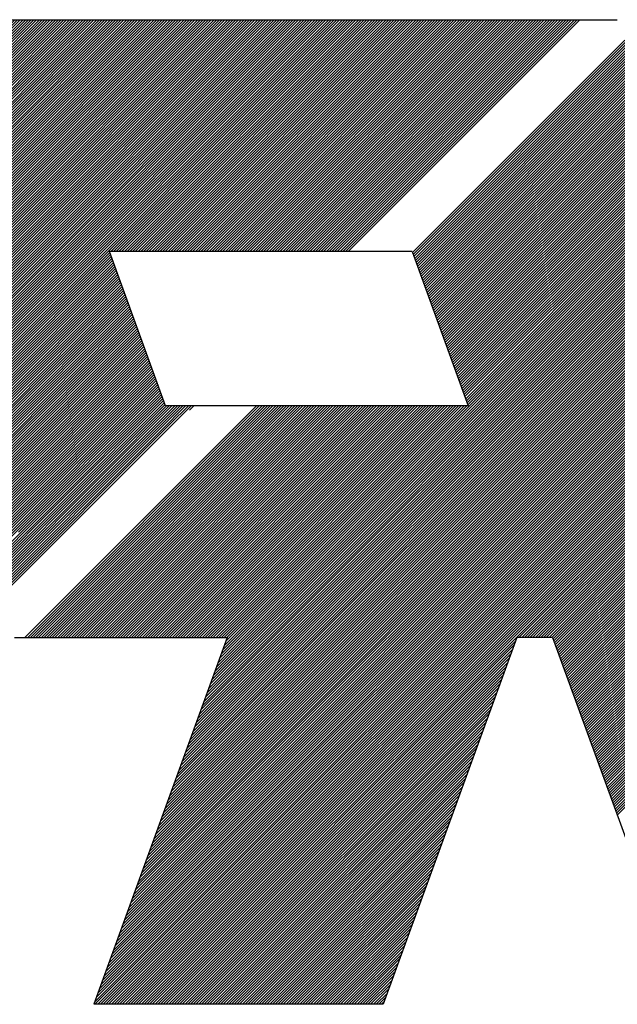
# Model space of a CAD drawing. Header units: millimetres. Extents: x 0 to 1071, y 0 to 742.
# Tile 67 of 128: x 92 to 107, y 631 to 656. Entities that reach past the tile are written whole.
import ezdxf

# ---------------------------------------------------------------- set-up
doc = ezdxf.new("R2010")
doc.units = ezdxf.units.MM
doc.header["$LTSCALE"] = 0.454724
doc.layers.add('NoLayerName_001', color=7, linetype='Continuous')

# ---------------------------------------------------------------- blocks, each defined once
blk = doc.blocks.new('*X95')
at = {"color": 7, "linetype": 'Continuous', "lineweight": 25}
for p, q in [((0, 3.0495), (1.7954, 4.845)), ((0.0074, 3.0292), (1.8232, 4.845)), ((0.0148, 3.0089), (1.8509, 4.845)), ((0.0222, 2.9885), (1.8786, 4.845)), ((0.0296, 2.9682), (1.9064, 4.845)), ((0.037, 2.9479), (1.9341, 4.845)), ((0.0444, 2.9275), (1.9618, 4.845)), ((0.0518, 2.9072), (1.9896, 4.845)), ((0.0592, 2.8869), (2.0173, 4.845)), ((0.0666, 2.8665), (2.045, 4.845)), ((0.074, 2.8462), (2.0727, 4.845)), ((0.0814, 2.8259), (2.1005, 4.845)), ((0.0888, 2.8056), (2.1282, 4.845)), ((0.0962, 2.7852), (2.1559, 4.845)), ((0.1036, 2.7649), (2.1837, 4.845)), ((0.111, 2.7446), (2.2114, 4.845)), ((0.1184, 2.7242), (2.2391, 4.845)), ((0.1258, 2.7039), (2.2669, 4.845)), ((0.1332, 2.6836), (2.2946, 4.845)), ((0.1406, 2.6632), (2.3223, 4.845)), ((0.148, 2.6429), (2.35, 4.845)), ((0.1554, 2.6226), (2.3778, 4.845)), ((0.1628, 2.6023), (2.4055, 4.845)), ((0.1702, 2.5819), (2.4332, 4.845)), ((0.1776, 2.5616), (2.461, 4.845)), ((0.185, 2.5413), (2.4887, 4.845)), ((0.1924, 2.5209), (2.5164, 4.845)), ((0.1998, 2.5006), (2.5441, 4.845)), ((0.2072, 2.4803), (2.5719, 4.845)), ((0.2146, 2.4599), (2.5996, 4.845)), ((0.222, 2.4396), (2.6273, 4.845)), ((0.2294, 2.4193), (2.6551, 4.845)), ((0.2368, 2.399), (2.6828, 4.845)), ((0.2442, 2.3786), (2.7105, 4.845)), ((0.2516, 2.3583), (2.7383, 4.845)), ((0.259, 2.338), (2.766, 4.845)), ((0.2664, 2.3176), (2.7937, 4.845)), ((0.2738, 2.2973), (2.8214, 4.845)), ((0.2812, 2.277), (2.8492, 4.845)), ((0.2886, 2.2566), (2.8769, 4.845)), ((0.296, 2.2363), (2.9046, 4.845)), ((0.3034, 2.216), (2.9324, 4.845)), ((0.3108, 2.1957), (2.9601, 4.845)), ((0.3182, 2.1753), (2.9878, 4.845)), ((0.3256, 2.155), (3.0156, 4.845)), ((0.333, 2.1347), (3.0433, 4.845)), ((0.3404, 2.1143), (3.071, 4.845)), ((0.3478, 2.094), (3.0987, 4.845)), ((0.3552, 2.0737), (3.1265, 4.845)), ((0.3626, 2.0533), (3.1542, 4.845)), ((0.37, 2.033), (3.1819, 4.845)), ((0.3774, 2.0127), (3.2097, 4.845)), ((0.3848, 1.9924), (3.2374, 4.845)), ((0.3922, 1.972), (3.2651, 4.845)), ((0.3996, 1.9517), (3.2928, 4.845)), ((0.407, 1.9314), (3.3206, 4.845)), ((0.4144, 1.911), (3.3483, 4.845)), ((0.4218, 1.8907), (3.376, 4.845)), ((0.4292, 1.8704), (3.4038, 4.845)), ((0.4366, 1.85), (3.4315, 4.845)), ((0.444, 1.8297), (3.4592, 4.845)), ((0.4514, 1.8094), (3.487, 4.845)), ((0.4588, 1.7891), (3.5147, 4.845)), ((0.4662, 1.7687), (3.5424, 4.845)), ((0.4736, 1.7484), (3.5701, 4.845)), ((0.481, 1.7281), (3.5979, 4.845)), ((0.4884, 1.7077), (3.6256, 4.845)), ((0.4958, 1.6874), (3.6533, 4.845)), ((0.5032, 1.6671), (3.6811, 4.845)), ((0.5106, 1.6467), (3.7088, 4.845)), ((0.518, 1.6264), (3.7365, 4.845)), ((0.5254, 1.6061), (3.7643, 4.845)), ((0.5328, 1.5857), (3.792, 4.845)), ((0.5402, 1.5654), (3.8197, 4.845)), ((0.5476, 1.5451), (3.8474, 4.845)), ((0.555, 1.5248), (3.8752, 4.845)), ((0.5624, 1.5044), (3.9029, 4.845)), ((0.5698, 1.4841), (3.9306, 4.845)), ((0.5772, 1.4638), (3.9584, 4.845)), ((0.5846, 1.4434), (3.9861, 4.845)), ((0.592, 1.4231), (4.0138, 4.845)), ((0.5994, 1.4028), (4.0415, 4.845)), ((0.6068, 1.3824), (4.0693, 4.845)), ((0.6142, 1.3621), (4.097, 4.845)), ((0.6216, 1.3418), (4.1247, 4.845)), ((0.629, 1.3215), (4.1525, 4.845)), ((0.6364, 1.3011), (4.1802, 4.845)), ((0.6438, 1.2808), (4.2079, 4.845)), ((0.6512, 1.2605), (4.2357, 4.845)), ((0.6586, 1.2401), (4.2634, 4.845)), ((0.666, 1.2198), (4.2911, 4.845)), ((0.6734, 1.1995), (4.3188, 4.845)), ((0.6808, 1.1791), (4.3466, 4.845)), ((0.6882, 1.1588), (4.3743, 4.845)), ((0.6956, 1.1385), (4.402, 4.845)), ((0.703, 1.1182), (4.4298, 4.845)), ((0.7104, 1.0978), (4.4575, 4.845)), ((0.7178, 1.0775), (4.4852, 4.845)), ((0.7252, 1.0572), (4.513, 4.845)), ((0.7326, 1.0368), (4.5407, 4.845)), ((0.74, 1.0165), (4.5684, 4.845)), ((0.7474, 0.9962), (4.5961, 4.845)), ((0.7548, 0.9758), (4.6239, 4.845)), ((0.7622, 0.9555), (4.6516, 4.845)), ((0.7696, 0.9352), (4.6793, 4.845)), ((0.777, 0.9149), (4.7071, 4.845)), ((0.7844, 0.8945), (4.7348, 4.845)), ((0.7918, 0.8742), (4.7625, 4.845)), ((0.7992, 0.8539), (4.7903, 4.845)), ((0.8066, 0.8335), (4.818, 4.845)), ((0.814, 0.8132), (4.8457, 4.845)), ((0.8214, 0.7929), (4.8734, 4.845)), ((0.8288, 0.7725), (4.9012, 4.845)), ((0.8362, 0.7522), (4.9289, 4.845)), ((0.8435, 0.7319), (4.9566, 4.845)), ((0.8509, 0.7116), (4.9844, 4.845)), ((0.8583, 0.6912), (5.0121, 4.845)), ((0.8657, 0.6709), (5.0398, 4.845)), ((0.8731, 0.6506), (5.0675, 4.845)), ((0.8805, 0.6302), (5.0953, 4.845)), ((0.8879, 0.6099), (5.123, 4.845)), ((0.8953, 0.5896), (5.1507, 4.845)), ((0.9027, 0.5692), (5.1785, 4.845)), ((0.9101, 0.5489), (5.2062, 4.845)), ((0.9175, 0.5286), (5.2339, 4.845)), ((0.9249, 0.5083), (5.2617, 4.845)), ((0.9323, 0.4879), (5.2894, 4.845)), ((0.9397, 0.4676), (5.3171, 4.845)), ((0.9471, 0.4473), (5.3448, 4.845)), ((0.9545, 0.4269), (5.3726, 4.845)), ((0.9619, 0.4066), (5.4003, 4.845)), ((0.9693, 0.3863), (5.428, 4.845)), ((0.9767, 0.3659), (5.4558, 4.845)), ((0.9841, 0.3456), (5.4835, 4.845)), ((3.1583, 2.492), (5.5112, 4.845)), ((3.186, 2.492), (5.539, 4.845)), ((3.2137, 2.492), (5.5667, 4.845)), ((3.2415, 2.492), (5.5944, 4.845)), ((3.2692, 2.492), (5.6221, 4.845)), ((3.2969, 2.492), (5.6499, 4.845)), ((3.3247, 2.492), (5.6776, 4.845)), ((3.3524, 2.492), (5.7053, 4.845)), ((3.3801, 2.492), (5.7331, 4.845)), ((3.4078, 2.492), (5.7608, 4.845)), ((3.4356, 2.492), (5.7885, 4.845)), ((3.4633, 2.492), (5.8162, 4.845)), ((3.491, 2.492), (5.844, 4.845)), ((3.5188, 2.492), (5.8717, 4.845)), ((3.5465, 2.492), (5.8994, 4.845)), ((3.5742, 2.492), (5.9272, 4.845)), ((3.602, 2.492), (5.9549, 4.845)), ((0.9915, 0.3253), (3.1479, 2.4816)), ((0.9989, 0.305), (3.1553, 2.4613)), ((1.0063, 0.2846), (3.1627, 2.441)), ((1.0137, 0.2643), (3.1701, 2.4206)), ((1.0211, 0.244), (3.1775, 2.4003)), ((1.0285, 0.2236), (3.1849, 2.38)), ((1.0359, 0.2033), (3.1923, 2.3596)), ((1.0433, 0.183), (3.1997, 2.3393)), ((1.0507, 0.1626), (3.2071, 2.319)), ((1.0581, 0.1423), (3.2145, 2.2986)), ((1.0655, 0.122), (3.2219, 2.2783)), ((1.0729, 0.1017), (3.2293, 2.258)), ((1.0803, 0.0813), (3.2367, 2.2377)), ((1.0877, 0.061), (3.2441, 2.2173)), ((1.0951, 0.0407), (3.2515, 2.197)), ((1.1025, 0.0203), (3.2589, 2.1767)), ((1.1099, 0), (3.2663, 2.1563))]:
    blk.add_line(p, q, dxfattribs=at)
blk = doc.blocks.new('*X96')
at = {"color": 7, "linetype": 'Continuous', "lineweight": 25}
for p, q in [((2.5124, 3.7934), (4.8653, 6.1463)), ((2.5401, 3.7934), (4.893, 6.1463)), ((2.5678, 3.7934), (4.9208, 6.1463)), ((2.5955, 3.7934), (4.9485, 6.1463)), ((2.6233, 3.7934), (4.9762, 6.1463)), ((2.651, 3.7934), (5.0039, 6.1463)), ((2.6787, 3.7934), (5.0317, 6.1463)), ((2.7065, 3.7934), (5.0594, 6.1463)), ((2.7342, 3.7934), (5.0871, 6.1463)), ((2.7619, 3.7934), (5.1149, 6.1463)), ((2.7896, 3.7934), (5.1426, 6.1463)), ((2.8174, 3.7934), (5.1703, 6.1463)), ((2.8451, 3.7934), (5.1981, 6.1463)), ((2.8728, 3.7934), (5.2258, 6.1463)), ((2.9006, 3.7934), (5.2535, 6.1463)), ((2.9283, 3.7934), (5.2812, 6.1463)), ((2.956, 3.7934), (5.309, 6.1463)), ((2.9838, 3.7934), (5.3367, 6.1463)), ((3.0115, 3.7934), (5.3644, 6.1463)), ((3.0392, 3.7934), (5.3922, 6.1463)), ((3.0669, 3.7934), (5.4199, 6.1463)), ((3.0947, 3.7934), (5.4476, 6.1463)), ((3.1224, 3.7934), (5.4753, 6.1463)), ((3.1501, 3.7934), (5.5031, 6.1463)), ((3.1779, 3.7934), (5.5308, 6.1463)), ((3.2056, 3.7934), (5.5585, 6.1463)), ((3.2333, 3.7934), (5.5863, 6.1463)), ((3.2611, 3.7934), (5.614, 6.1463)), ((3.2888, 3.7934), (5.6417, 6.1463)), ((3.3165, 3.7934), (5.6695, 6.1463)), ((3.3442, 3.7934), (5.6972, 6.1463)), ((3.372, 3.7934), (5.7249, 6.1463)), ((3.3997, 3.7934), (5.7526, 6.1463)), ((3.4274, 3.7934), (5.7804, 6.1463)), ((3.4552, 3.7934), (5.8081, 6.1463)), ((3.4829, 3.7934), (5.8358, 6.1463)), ((3.5106, 3.7934), (5.8636, 6.1463)), ((3.5384, 3.7934), (5.8913, 6.1463)), ((3.5661, 3.7934), (5.919, 6.1463)), ((3.5938, 3.7934), (5.9468, 6.1463)), ((3.6215, 3.7934), (5.9745, 6.1463)), ((3.6493, 3.7934), (6.0022, 6.1463)), ((3.677, 3.7934), (6.0299, 6.1463)), ((3.7047, 3.7934), (6.0577, 6.1463)), ((3.7325, 3.7934), (6.0854, 6.1463)), ((3.7602, 3.7934), (6.1131, 6.1463)), ((3.7879, 3.7934), (6.1409, 6.1463)), ((3.8156, 3.7934), (6.1686, 6.1463)), ((3.8434, 3.7934), (6.1963, 6.1463)), ((3.8711, 3.7934), (6.224, 6.1463)), ((3.8988, 3.7934), (6.2518, 6.1463)), ((3.9266, 3.7934), (6.2795, 6.1463)), ((3.9543, 3.7934), (6.3072, 6.1463)), ((3.982, 3.7934), (6.335, 6.1463)), ((4.0098, 3.7934), (6.3627, 6.1463)), ((4.0375, 3.7934), (6.3904, 6.1463)), ((4.0652, 3.7934), (6.4182, 6.1463)), ((4.0929, 3.7934), (6.4459, 6.1463)), ((4.1207, 3.7934), (6.4736, 6.1463)), ((4.1484, 3.7934), (6.5013, 6.1463)), ((4.1761, 3.7934), (6.5291, 6.1463)), ((4.2039, 3.7934), (6.5568, 6.1463)), ((4.2316, 3.7934), (6.5845, 6.1463)), ((4.2593, 3.7934), (6.6123, 6.1463)), ((4.2871, 3.7934), (6.64, 6.1463)), ((4.3148, 3.7934), (6.6677, 6.1463)), ((4.3425, 3.7934), (6.6955, 6.1463)), ((4.3702, 3.7934), (6.7232, 6.1463)), ((4.398, 3.7934), (6.7509, 6.1463)), ((4.4257, 3.7934), (6.7786, 6.1463)), ((4.4534, 3.7934), (6.8064, 6.1463)), ((0, 1.281), (2.1563, 3.4373)), ((0.0074, 1.2607), (2.1637, 3.417)), ((0.0148, 1.2403), (2.1711, 3.3967)), ((0.0222, 1.22), (2.1785, 3.3763)), ((0.0296, 1.1997), (2.1859, 3.356)), ((0.037, 1.1793), (2.1933, 3.3357)), ((0.0444, 1.159), (2.2007, 3.3154)), ((0.0518, 1.1387), (2.2081, 3.295)), ((0.0592, 1.1184), (2.2155, 3.2747)), ((0.0666, 1.098), (2.2229, 3.2544)), ((0.074, 1.0777), (2.2303, 3.234)), ((0.0814, 1.0574), (2.2377, 3.2137)), ((0.0888, 1.037), (2.2451, 3.1934)), ((0.0962, 1.0167), (2.2525, 3.173)), ((0.1036, 0.9964), (2.2599, 3.1527)), ((0.111, 0.976), (2.2673, 3.1324)), ((0.1184, 0.9557), (2.2747, 3.1121)), ((0.1258, 0.9354), (2.2821, 3.0917)), ((0.1332, 0.9151), (2.2895, 3.0714)), ((0.1406, 0.8947), (2.2969, 3.0511)), ((0.148, 0.8744), (2.3043, 3.0307)), ((0.1554, 0.8541), (2.3117, 3.0104)), ((0.1628, 0.8337), (2.3191, 2.9901)), ((0.1702, 0.8134), (2.3265, 2.9697)), ((0.1776, 0.7931), (2.3339, 2.9494)), ((0.185, 0.7727), (2.3413, 2.9291)), ((0.1924, 0.7524), (2.3487, 2.9088)), ((0.1998, 0.7321), (2.3561, 2.8884)), ((0.2072, 0.7118), (2.3635, 2.8681)), ((0.2146, 0.6914), (2.3709, 2.8478)), ((0.222, 0.6711), (2.3783, 2.8274)), ((0.2294, 0.6508), (2.3857, 2.8071)), ((0.2368, 0.6304), (2.3931, 2.7868)), ((0.2442, 0.6101), (2.4005, 2.7664)), ((0.2516, 0.5898), (2.4079, 2.7461)), ((0.259, 0.5694), (2.4153, 2.7258)), ((0.2664, 0.5491), (2.4227, 2.7055)), ((0.2738, 0.5288), (2.4301, 2.6851)), ((0.2812, 0.5085), (2.4375, 2.6648)), ((0.2886, 0.4881), (2.4449, 2.6445)), ((0.296, 0.4678), (2.4523, 2.6241)), ((0.3034, 0.4475), (2.4597, 2.6038)), ((0.3108, 0.4271), (2.4671, 2.5835)), ((0.3182, 0.4068), (2.4745, 2.5631)), ((0.3316, 0.3925), (2.4819, 2.5428)), ((0.4281, 0.4613), (2.4893, 2.5225)), ((0.5247, 0.5301), (2.4967, 2.5021)), ((0.6213, 0.599), (2.5041, 2.4818)), ((0.7178, 0.6678), (2.5115, 2.4615)), ((0.8144, 0.7366), (2.5189, 2.4412)), ((0.9109, 0.8054), (2.5263, 2.4208)), ((1.0075, 0.8742), (2.5337, 2.4005)), ((1.104, 0.9431), (2.5411, 2.3802)), ((1.2006, 1.0119), (2.5485, 2.3598)), ((1.2971, 1.0807), (2.5559, 2.3395)), ((1.3937, 1.1495), (2.5633, 2.3192)), ((1.4902, 1.2184), (2.5707, 2.2988)), ((1.5868, 1.2872), (2.5781, 2.2785)), ((1.6833, 1.356), (2.5855, 2.2582)), ((1.7799, 1.4248), (2.5929, 2.2379)), ((1.8764, 1.4936), (2.6075, 2.2247)), ((1.973, 1.5625), (2.6352, 2.2247)), ((2.0695, 1.6313), (2.663, 2.2247)), ((2.1661, 1.7001), (2.6907, 2.2247)), ((2.2626, 1.7689), (2.7184, 2.2247)), ((2.3592, 1.8377), (2.7462, 2.2247)), ((2.4557, 1.9066), (2.7739, 2.2247)), ((2.5523, 1.9754), (2.8016, 2.2247)), ((2.6488, 2.0442), (2.8293, 2.2247)), ((2.7454, 2.113), (2.8571, 2.2247)), ((2.8419, 2.1819), (2.8848, 2.2247)), ((0.6323, 0), (2.7454, 2.113)), ((0.6158, 0.0112), (2.6488, 2.0442)), ((0.5837, 0.0346), (2.4557, 1.9066)), ((0.5996, 0.0227), (2.5523, 1.9754)), ((0.5682, 0.0468), (2.3592, 1.8377)), ((0.5383, 0.0723), (2.1661, 1.7001)), ((0.5531, 0.0594), (2.2626, 1.7689)), ((0.5239, 0.0856), (2.0695, 1.6313)), ((0.5098, 0.0993), (1.973, 1.5625)), ((0.4826, 0.1276), (1.7799, 1.4248)), ((0.496, 0.1132), (1.8764, 1.4936)), ((0.4696, 0.1422), (1.6833, 1.356)), ((0.4445, 0.1726), (1.4902, 1.2184)), ((0.4569, 0.1573), (1.5868, 1.2872)), ((0.4325, 0.1884), (1.3937, 1.1495)), ((0.4096, 0.2209), (1.2006, 1.0119)), ((0.4209, 0.2045), (1.2971, 1.0807))]:
    blk.add_line(p, q, dxfattribs=at)
blk = doc.blocks.new('*X97')
at = {"color": 7, "linetype": 'Continuous', "lineweight": 25}
for p, q in [((4.4578, 3.9097), (6.6141, 6.066)), ((4.4652, 3.8894), (6.6215, 6.0457)), ((4.4726, 3.869), (6.6289, 6.0254)), ((4.48, 3.8487), (6.6363, 6.005)), ((4.4874, 3.8284), (6.6437, 5.9847)), ((4.4948, 3.808), (6.6511, 5.9644)), ((4.5022, 3.7877), (6.6585, 5.944)), ((4.5096, 3.7674), (6.6659, 5.9237)), ((4.517, 3.747), (6.6733, 5.9034)), ((4.5244, 3.7267), (6.6807, 5.8831)), ((4.5318, 3.7064), (6.6881, 5.8627)), ((4.5392, 3.6861), (6.6955, 5.8424)), ((4.5466, 3.6657), (6.7029, 5.8221)), ((4.554, 3.6454), (6.7103, 5.8017)), ((4.5614, 3.6251), (6.7177, 5.7814)), ((4.5688, 3.6047), (6.7251, 5.7611)), ((4.5762, 3.5844), (6.7325, 5.7407)), ((4.5836, 3.5641), (6.7399, 5.7204)), ((4.591, 3.5437), (6.7473, 5.7001)), ((4.5984, 3.5234), (6.7547, 5.6798)), ((4.6058, 3.5031), (6.7621, 5.6594)), ((4.6132, 3.4828), (6.7695, 5.6391)), ((4.6206, 3.4624), (6.7769, 5.6188)), ((4.628, 3.4421), (6.7843, 5.5984)), ((4.6354, 3.4218), (6.7917, 5.5781)), ((4.6428, 3.4014), (6.7991, 5.5578)), ((4.6502, 3.3811), (6.8065, 5.5374)), ((4.6576, 3.3608), (6.8139, 5.5171)), ((4.665, 3.3404), (6.8213, 5.4968)), ((4.6724, 3.3201), (6.8287, 5.4765)), ((4.6798, 3.2998), (6.8361, 5.4561)), ((4.6872, 3.2795), (6.8435, 5.4358)), ((4.6946, 3.2591), (6.8509, 5.4155)), ((4.702, 3.2388), (6.8583, 5.3951)), ((4.7094, 3.2185), (6.8657, 5.3748)), ((4.7168, 3.1981), (6.8731, 5.3545)), ((4.7242, 3.1778), (6.8805, 5.3341)), ((4.7316, 3.1575), (6.8879, 5.3138)), ((4.739, 3.1371), (6.8953, 5.2935)), ((4.7464, 3.1168), (6.9027, 5.2731)), ((4.7538, 3.0965), (6.9101, 5.2528)), ((4.7612, 3.0762), (6.9175, 5.2325)), ((4.7686, 3.0558), (6.9249, 5.2122)), ((4.776, 3.0355), (6.9323, 5.1918)), ((4.7834, 3.0152), (6.9397, 5.1715)), ((4.7908, 2.9948), (6.9471, 5.1512)), ((4.7982, 2.9745), (6.9545, 5.1308)), ((4.8056, 2.9542), (6.9619, 5.1105)), ((4.813, 2.9338), (6.9693, 5.0902)), ((0.5204, 0), (2.8733, 2.3529)), ((0.5481, 0), (2.901, 2.3529)), ((0.5758, 0), (2.9288, 2.3529)), ((0.6035, 0), (2.9565, 2.3529)), ((0.6313, 0), (2.9842, 2.3529)), ((0.659, 0), (3.0119, 2.3529)), ((0.6867, 0), (3.0397, 2.3529)), ((0.7145, 0), (3.0674, 2.3529)), ((0.7422, 0), (3.0951, 2.3529)), ((0.7699, 0), (3.1229, 2.3529)), ((0.7977, 0), (3.1506, 2.3529)), ((0.8254, 0), (3.1783, 2.3529)), ((0.8531, 0), (3.2061, 2.3529)), ((0.8808, 0), (3.2338, 2.3529)), ((0.9086, 0), (3.2615, 2.3529)), ((0.9363, 0), (3.2892, 2.3529)), ((0.964, 0), (3.317, 2.3529)), ((0.9918, 0), (3.3447, 2.3529)), ((1.0195, 0), (3.3724, 2.3529)), ((1.0472, 0), (3.4002, 2.3529)), ((1.0749, 0), (3.4279, 2.3529)), ((1.1027, 0), (3.4556, 2.3529)), ((1.1304, 0), (3.4834, 2.3529)), ((1.1581, 0), (3.5111, 2.3529)), ((1.1859, 0), (3.5388, 2.3529)), ((1.2136, 0), (3.5665, 2.3529)), ((1.2413, 0), (3.5943, 2.3529)), ((1.2691, 0), (3.622, 2.3529)), ((1.2968, 0), (3.6497, 2.3529)), ((1.3245, 0), (3.6775, 2.3529)), ((1.3522, 0), (3.7052, 2.3529)), ((1.38, 0), (3.7329, 2.3529)), ((1.4077, 0), (3.7606, 2.3529)), ((1.4354, 0), (3.7884, 2.3529)), ((1.4632, 0), (3.8161, 2.3529)), ((1.4909, 0), (3.8438, 2.3529)), ((1.5186, 0), (3.8716, 2.3529)), ((1.5464, 0), (3.8993, 2.3529)), ((1.5741, 0), (3.927, 2.3529)), ((1.6018, 0), (3.9548, 2.3529)), ((1.6295, 0), (3.9825, 2.3529)), ((1.6573, 0), (4.0102, 2.3529)), ((1.685, 0), (4.0379, 2.3529)), ((1.7127, 0), (4.0657, 2.3529)), ((1.7405, 0), (4.0934, 2.3529)), ((1.7682, 0), (4.1211, 2.3529)), ((1.7959, 0), (4.1489, 2.3529)), ((1.8237, 0), (4.1766, 2.3529)), ((1.8514, 0), (4.2043, 2.3529)), ((1.8791, 0), (4.2321, 2.3529))]:
    blk.add_line(p, q, dxfattribs=at)
blk = doc.blocks.new('*X98')
at = {"color": 7, "linetype": 'Continuous', "lineweight": 25}
for p, q in [((3.0522, 5.132), (5.2086, 7.2883)), ((3.0596, 5.1116), (5.216, 7.268)), ((3.067, 5.0913), (5.2234, 7.2476)), ((3.0744, 5.071), (5.2308, 7.2273)), ((3.0818, 5.0507), (5.2382, 7.207)), ((3.0892, 5.0303), (5.2456, 7.1867)), ((3.0966, 5.01), (5.253, 7.1663)), ((3.104, 4.9897), (5.2604, 7.146)), ((3.1114, 4.9693), (5.2678, 7.1257)), ((3.1188, 4.949), (5.2752, 7.1053)), ((3.1262, 4.9287), (5.2826, 7.085)), ((3.1336, 4.9083), (5.29, 7.0647)), ((3.141, 4.888), (5.2974, 7.0443)), ((3.1484, 4.8677), (5.3048, 7.024)), ((3.1558, 4.8474), (5.3122, 7.0037)), ((3.1632, 4.827), (5.3196, 6.9834)), ((3.1706, 4.8067), (5.327, 6.963)), ((3.178, 4.7864), (5.3344, 6.9427)), ((3.1854, 4.766), (5.3418, 6.9224)), ((3.1928, 4.7457), (5.3492, 6.902)), ((3.2002, 4.7254), (5.3566, 6.8817)), ((3.2076, 4.705), (5.364, 6.8614)), ((3.215, 4.6847), (5.3714, 6.841)), ((3.2224, 4.6644), (5.3788, 6.8207)), ((3.2298, 4.644), (5.3862, 6.8004)), ((0.7458, 2.0491), (5.4158, 6.7191)), ((3.2372, 4.6237), (5.3936, 6.7801)), ((3.2446, 4.6034), (5.401, 6.7597)), ((3.252, 4.5831), (5.4084, 6.7394)), ((0.6665, 1.8311), (5.4528, 6.6174)), ((0.6823, 1.8747), (5.4454, 6.6377)), ((0.6982, 1.9183), (5.438, 6.6581)), ((0.7141, 1.9619), (5.4306, 6.6784)), ((0.7299, 2.0055), (5.4232, 6.6987)), ((0.5871, 1.6131), (5.4898, 6.5158)), ((0.603, 1.6567), (5.4824, 6.5361)), ((0.6189, 1.7003), (5.475, 6.5564)), ((0.6347, 1.7439), (5.4676, 6.5768)), ((0.6506, 1.7875), (5.4602, 6.5971)), ((0.5078, 1.3951), (5.5268, 6.4141)), ((0.5237, 1.4387), (5.5194, 6.4344)), ((0.5395, 1.4823), (5.512, 6.4548)), ((0.5554, 1.5259), (5.5046, 6.4751)), ((0.5713, 1.5695), (5.4972, 6.4954)), ((0.4284, 1.1771), (5.5638, 6.3125)), ((0.4443, 1.2207), (5.5564, 6.3328)), ((0.4602, 1.2643), (5.549, 6.3531)), ((0.4761, 1.3079), (5.5416, 6.3735)), ((0.4919, 1.3515), (5.5342, 6.3938)), ((0.3491, 0.9592), (5.6008, 6.2108)), ((0.365, 1.0028), (5.5934, 6.2311)), ((0.3808, 1.0464), (5.586, 6.2515)), ((0.3967, 1.09), (5.5786, 6.2718)), ((0.4126, 1.1336), (5.5712, 6.2921)), ((0.2698, 0.7412), (5.6378, 6.1092)), ((0.2856, 0.7848), (5.6304, 6.1295)), ((0.3015, 0.8284), (5.623, 6.1498)), ((0.3174, 0.872), (5.6156, 6.1702)), ((0.3332, 0.9156), (5.6082, 6.1905)), ((0.1904, 0.5232), (5.6748, 6.0075)), ((0.2063, 0.5668), (5.6674, 6.0278)), ((0.2222, 0.6104), (5.66, 6.0482)), ((0.238, 0.654), (5.6526, 6.0685)), ((0.2539, 0.6976), (5.6452, 6.0888)), ((0.1111, 0.3052), (5.7118, 5.9059)), ((0.1269, 0.3488), (5.7044, 5.9262)), ((0.1428, 0.3924), (5.697, 5.9465)), ((0.1587, 0.436), (5.6896, 5.9668)), ((0.1746, 0.4796), (5.6822, 5.9872)), ((0.0317, 0.0872), (5.7487, 5.8042)), ((0.0476, 0.1308), (5.7413, 5.8245)), ((0.0635, 0.1744), (5.7339, 5.8449)), ((0.0793, 0.218), (5.7266, 5.8652)), ((0.0952, 0.2616), (5.7192, 5.8855)), ((0, 0), (5.7635, 5.7635)), ((0.0159, 0.0436), (5.7561, 5.7839)), ((0.1387, 2.2185), (2.4917, 4.5714)), ((0.1665, 2.2185), (2.5194, 4.5714)), ((0.1942, 2.2185), (2.5471, 4.5714)), ((0.2219, 2.2185), (2.5749, 4.5714)), ((0.2497, 2.2185), (2.6026, 4.5714)), ((0.2774, 2.2185), (2.6303, 4.5714)), ((0.3051, 2.2185), (2.6581, 4.5714)), ((0.3328, 2.2185), (2.6858, 4.5714)), ((0.3606, 2.2185), (2.7135, 4.5714)), ((0.3883, 2.2185), (2.7412, 4.5714)), ((0.416, 2.2185), (2.769, 4.5714)), ((0.4438, 2.2185), (2.7967, 4.5714)), ((0.4715, 2.2185), (2.8244, 4.5714)), ((0.4992, 2.2185), (2.8522, 4.5714)), ((0.5269, 2.2185), (2.8799, 4.5714)), ((0.5547, 2.2185), (2.9076, 4.5714)), ((0.5824, 2.2185), (2.9353, 4.5714)), ((0.6101, 2.2185), (2.9631, 4.5714)), ((0.6379, 2.2185), (2.9908, 4.5714)), ((0.6656, 2.2185), (3.0185, 4.5714)), ((0.6933, 2.2185), (3.0463, 4.5714)), ((0.7211, 2.2185), (3.074, 4.5714)), ((0.7488, 2.2185), (3.1017, 4.5714)), ((0.7617, 2.0927), (3.2404, 4.5714)), ((0.7765, 2.2185), (3.1295, 4.5714)), ((0.7776, 2.1363), (3.2126, 4.5714)), ((0.7934, 2.1799), (3.1849, 4.5714)), ((0.8042, 2.2185), (3.1572, 4.5714))]:
    blk.add_line(p, q, dxfattribs=at)
blk = doc.blocks.new('*X99')
at = {"color": 7, "linetype": 'Continuous', "lineweight": 25}
for p, q in [((0.4919, 1.3762), (6.3253, 7.2096)), ((0.5078, 1.4198), (6.3179, 7.2299)), ((0.5237, 1.4634), (6.3105, 7.2502)), ((0.4126, 1.1582), (6.3623, 7.1079)), ((0.4284, 1.2018), (6.3549, 7.1283)), ((0.4443, 1.2454), (6.3475, 7.1486)), ((0.4602, 1.289), (6.3401, 7.1689)), ((0.4761, 1.3326), (6.3327, 7.1893)), ((0.3332, 0.9403), (6.3993, 7.0063)), ((0.3491, 0.9839), (6.3919, 7.0266)), ((0.365, 1.0275), (6.3845, 7.0469)), ((0.3808, 1.071), (6.3771, 7.0673)), ((0.3967, 1.1146), (6.3697, 7.0876)), ((0.2539, 0.7223), (6.4363, 6.9046)), ((0.2698, 0.7659), (6.4289, 6.925)), ((0.2856, 0.8095), (6.4215, 6.9453)), ((0.3015, 0.8531), (6.4141, 6.9656)), ((0.3174, 0.8967), (6.4067, 6.986)), ((0.1746, 0.5043), (6.4733, 6.803)), ((0.1904, 0.5479), (6.4659, 6.8233)), ((0.2063, 0.5915), (6.4585, 6.8436)), ((0.2222, 0.6351), (6.4511, 6.864)), ((0.238, 0.6787), (6.4437, 6.8843)), ((0.0952, 0.2863), (6.5103, 6.7013)), ((0.1111, 0.3299), (6.5029, 6.7217)), ((0.1269, 0.3735), (6.4955, 6.742)), ((0.1428, 0.4171), (6.4881, 6.7623)), ((0.1587, 0.4607), (6.4807, 6.7827)), ((0.0317, 0.1119), (6.5399, 6.62)), ((0.0476, 0.1555), (6.5325, 6.6403)), ((0.0635, 0.1991), (6.5251, 6.6607)), ((0.0793, 0.2427), (6.5177, 6.681)), ((0, 0.0247), (6.5547, 6.5794)), ((0.003, 0), (6.5621, 6.559)), ((0.0159, 0.0683), (6.5473, 6.5997)), ((0.0308, 0), (6.5695, 6.5387)), ((0.0585, 0), (6.5769, 6.5184)), ((0.0862, 0), (6.5843, 6.498)), ((0.114, 0), (6.5917, 6.4777)), ((0.1417, 0), (6.5991, 6.4574)), ((0.1694, 0), (6.6065, 6.437)), ((0.1971, 0), (6.6139, 6.4167)), ((0.2249, 0), (6.6213, 6.3964)), ((0.2526, 0), (6.6287, 6.3761)), ((0.2803, 0), (6.6361, 6.3557)), ((0.3081, 0), (6.6435, 6.3354)), ((0.3358, 0), (6.6509, 6.3151)), ((0.3635, 0), (6.6583, 6.2947)), ((0.3912, 0), (6.6657, 6.2744)), ((0.419, 0), (6.6731, 6.2541)), ((0.4467, 0), (6.6805, 6.2337)), ((0.4744, 0), (6.6879, 6.2134)), ((0.5022, 0), (6.6953, 6.1931)), ((0.5299, 0), (6.7027, 6.1728)), ((0.5576, 0), (6.71, 6.1524)), ((4.3108, 3.7255), (6.7174, 6.1321)), ((4.3386, 3.7255), (6.7248, 6.1118)), ((4.3663, 3.7255), (6.7322, 6.0914)), ((4.394, 3.7255), (6.7396, 6.0711)), ((4.4218, 3.7255), (6.747, 6.0508)), ((4.4495, 3.7255), (6.7544, 6.0304)), ((4.4772, 3.7255), (6.7618, 6.0101)), ((4.505, 3.7255), (6.7692, 5.9898)), ((4.5327, 3.7255), (6.7766, 5.9695)), ((4.5604, 3.7255), (6.784, 5.9491)), ((4.5881, 3.7255), (6.7914, 5.9288)), ((4.6159, 3.7255), (6.7988, 5.9085)), ((4.6436, 3.7255), (6.8062, 5.8881)), ((4.6573, 3.7115), (6.8136, 5.8678)), ((4.6647, 3.6911), (6.821, 5.8475)), ((4.6721, 3.6708), (6.8284, 5.8271)), ((4.6795, 3.6505), (6.8358, 5.8068)), ((4.6869, 3.6301), (6.8432, 5.7865)), ((4.6943, 3.6098), (6.8506, 5.7662)), ((0.5854, 0), (4.2752, 3.6898)), ((0.6131, 0), (4.2593, 3.6462)), ((0.6408, 0), (4.2434, 3.6026)), ((0.6685, 0), (4.2276, 3.559)), ((0.6963, 0), (4.2117, 3.5154)), ((0.724, 0), (4.1958, 3.4718)), ((0.7517, 0), (4.18, 3.4282)), ((0.7795, 0), (4.1641, 3.3846)), ((0.8072, 0), (4.1482, 3.341)), ((0.8349, 0), (4.1324, 3.2974)), ((0.8627, 0), (4.1165, 3.2538)), ((0.8904, 0), (4.1006, 3.2102)), ((0.9181, 0), (4.0847, 3.1666)), ((0.9458, 0), (4.0689, 3.123)), ((0.9736, 0), (4.053, 3.0794)), ((1.0013, 0), (4.0371, 3.0358)), ((1.029, 0), (4.0213, 2.9922)), ((1.0568, 0), (4.0054, 2.9486)), ((1.0845, 0), (3.9895, 2.905))]:
    blk.add_line(p, q, dxfattribs=at)
blk = doc.blocks.new('*X100')
at = {"color": 7, "linetype": 'Continuous', "lineweight": 25}
for p, q in [((3.5895, 3.5895), (5.7458, 5.7458)), ((3.5969, 3.5692), (5.7532, 5.7255)), ((3.6043, 3.5488), (5.7606, 5.7052)), ((3.6117, 3.5285), (5.768, 5.6848)), ((3.6191, 3.5082), (5.7754, 5.6645)), ((3.6265, 3.4878), (5.7828, 5.6442)), ((3.6339, 3.4675), (5.7902, 5.6238)), ((3.6413, 3.4472), (5.7976, 5.6035)), ((3.6487, 3.4268), (5.805, 5.5832)), ((3.6561, 3.4065), (5.8124, 5.5628)), ((3.6635, 3.3862), (5.8198, 5.5425)), ((3.6709, 3.3659), (5.8272, 5.5222)), ((3.6783, 3.3455), (5.8346, 5.5019)), ((3.6857, 3.3252), (5.842, 5.4815)), ((3.6931, 3.3049), (5.8494, 5.4612)), ((3.7005, 3.2845), (5.8568, 5.4409)), ((3.7079, 3.2642), (5.8642, 5.4205)), ((3.7153, 3.2439), (5.8716, 5.4002)), ((3.7227, 3.2235), (5.879, 5.3799)), ((3.7301, 3.2032), (5.8864, 5.3595)), ((3.7375, 3.1829), (5.8938, 5.3392)), ((3.7449, 3.1626), (5.9012, 5.3189)), ((3.7523, 3.1422), (5.9086, 5.2986)), ((3.7597, 3.1219), (5.916, 5.2782)), ((3.7671, 3.1016), (5.9234, 5.2579)), ((3.7745, 3.0812), (5.9308, 5.2376)), ((3.7819, 3.0609), (5.9382, 5.2172)), ((3.7893, 3.0406), (5.9456, 5.1969)), ((3.7967, 3.0202), (5.953, 5.1766)), ((3.8041, 2.9999), (5.9604, 5.1562)), ((3.8115, 2.9796), (5.9678, 5.1359)), ((3.8189, 2.9593), (5.9752, 5.1156)), ((3.8263, 2.9389), (5.9826, 5.0953)), ((3.8337, 2.9186), (5.99, 5.0749)), ((3.8411, 2.8983), (5.9974, 5.0546)), ((3.8485, 2.8779), (6.0048, 5.0343)), ((3.8559, 2.8576), (6.0122, 5.0139)), ((3.8633, 2.8373), (6.0196, 4.9936)), ((3.8707, 2.8169), (6.027, 4.9733)), ((3.8781, 2.7966), (6.0344, 4.9529)), ((3.8855, 2.7763), (6.0418, 4.9326)), ((3.8929, 2.756), (6.0492, 4.9123)), ((3.9003, 2.7356), (6.0566, 4.892)), ((3.9077, 2.7153), (6.064, 4.8716)), ((3.9151, 2.695), (6.0714, 4.8513)), ((3.9225, 2.6746), (6.0788, 4.831)), ((3.9299, 2.6543), (6.0862, 4.8106)), ((3.9373, 2.634), (6.0936, 4.7903)), ((3.9447, 2.6136), (6.101, 4.77)), ((3.9521, 2.5933), (6.1084, 4.7496)), ((3.9595, 2.573), (6.1158, 4.7293)), ((3.9669, 2.5526), (6.1232, 4.709)), ((3.9743, 2.5323), (6.1306, 4.6887)), ((3.9817, 2.512), (6.138, 4.6683)), ((3.9891, 2.4917), (6.1454, 4.648)), ((3.9965, 2.4713), (6.1528, 4.6277)), ((0, 0), (2.8614, 2.8614)), ((0.0277, 0), (2.8456, 2.8179)), ((0.0555, 0), (2.8297, 2.7743)), ((0.0832, 0), (2.8138, 2.7307)), ((0.1109, 0), (2.798, 2.6871)), ((0.1386, 0), (2.7821, 2.6435)), ((0.1664, 0), (2.7662, 2.5999)), ((0.1941, 0), (2.7504, 2.5563)), ((0.2218, 0), (2.7345, 2.5127)), ((0.2496, 0), (2.7186, 2.4691)), ((0.2773, 0), (2.7028, 2.4255)), ((0.305, 0), (2.6869, 2.3819)), ((0.3328, 0), (2.671, 2.3383)), ((0.3605, 0), (2.6552, 2.2947)), ((0.3882, 0), (2.6393, 2.2511)), ((0.4159, 0), (2.6234, 2.2075)), ((0.4437, 0), (2.6076, 2.1639)), ((0.4714, 0), (2.5917, 2.1203)), ((0.4991, 0), (2.5758, 2.0767)), ((0.5269, 0), (2.5599, 2.0331)), ((0.5546, 0), (2.5441, 1.9895)), ((0.5823, 0), (2.5282, 1.9459)), ((0.6101, 0), (2.5123, 1.9023)), ((0.6378, 0), (2.4965, 1.8587)), ((0.6655, 0), (2.4806, 1.8151)), ((0.6932, 0), (2.4647, 1.7715)), ((0.721, 0), (2.4489, 1.7279)), ((0.7487, 0), (2.433, 1.6843)), ((0.7764, 0), (2.4171, 1.6407)), ((0.8042, 0), (2.4013, 1.5971)), ((0.8319, 0), (2.3854, 1.5535)), ((0.8596, 0), (2.3695, 1.5099)), ((0.8873, 0), (2.3537, 1.4663)), ((0.9151, 0), (2.3378, 1.4227)), ((0.9428, 0), (2.3219, 1.3791)), ((0.9705, 0), (2.3061, 1.3355)), ((0.9983, 0), (2.2902, 1.2919)), ((1.026, 0), (2.2743, 1.2483)), ((1.0537, 0), (2.2584, 1.2047)), ((1.0815, 0), (2.2426, 1.1611)), ((1.1092, 0), (2.2267, 1.1175)), ((1.1369, 0), (2.2108, 1.0739)), ((1.1646, 0), (2.195, 1.0303)), ((1.1924, 0), (2.1791, 0.9867)), ((1.2201, 0), (2.1632, 0.9431)), ((1.2478, 0), (2.1474, 0.8995)), ((1.2756, 0), (2.1315, 0.8559)), ((1.3033, 0), (2.1156, 0.8123)), ((1.331, 0), (2.0998, 0.7687)), ((1.3588, 0), (2.0839, 0.7251)), ((1.3865, 0), (2.068, 0.6815)), ((1.4142, 0), (2.0522, 0.6379)), ((1.4419, 0), (2.0363, 0.5943)), ((1.4697, 0), (2.0204, 0.5508)), ((1.4974, 0), (2.0046, 0.5072)), ((1.5251, 0), (1.9887, 0.4636))]:
    blk.add_line(p, q, dxfattribs=at)
blk = doc.blocks.new('*X101')
at = {"color": 7, "linetype": 'Continuous', "lineweight": 25}
for p, q in [((2.451, 2.451), (4.6073, 4.6073)), ((2.4584, 2.4307), (4.6147, 4.587)), ((2.4658, 2.4103), (4.6221, 4.5667)), ((2.4732, 2.39), (4.6295, 4.5463)), ((2.4806, 2.3697), (4.6369, 4.526)), ((2.488, 2.3493), (4.6443, 4.5057)), ((2.4954, 2.329), (4.6517, 4.4854)), ((2.5028, 2.3087), (4.6591, 4.465)), ((2.5102, 2.2884), (4.6665, 4.4447)), ((2.5176, 2.268), (4.6739, 4.4244)), ((2.525, 2.2477), (4.6813, 4.404)), ((2.5324, 2.2274), (4.6887, 4.3837)), ((2.5398, 2.207), (4.6961, 4.3634)), ((2.5472, 2.1867), (4.7035, 4.343)), ((2.5546, 2.1664), (4.7109, 4.3227)), ((2.562, 2.146), (4.7183, 4.3024)), ((2.5694, 2.1257), (4.7257, 4.2821)), ((2.5768, 2.1054), (4.7331, 4.2617)), ((2.5842, 2.0851), (4.7405, 4.2414)), ((2.5916, 2.0647), (4.7479, 4.2211)), ((2.599, 2.0444), (4.7553, 4.2007)), ((2.6064, 2.0241), (4.7627, 4.1804)), ((2.6138, 2.0037), (4.7701, 4.1601)), ((2.6212, 1.9834), (4.7775, 4.1397)), ((2.6286, 1.9631), (4.7849, 4.1194)), ((2.636, 1.9427), (4.7923, 4.0991)), ((2.6434, 1.9224), (4.7997, 4.0788)), ((0, 0), (0.42, 0.42)), ((0.0277, 0), (0.4041, 0.3764)), ((0.0555, 0), (0.3882, 0.3328)), ((0.0832, 0), (0.3724, 0.2892)), ((0.1109, 0), (0.3565, 0.2456)), ((0.1386, 0), (0.3406, 0.202)), ((0.1664, 0), (0.3247, 0.1584)), ((0.1941, 0), (0.3089, 0.1148)), ((0.2218, 0), (0.293, 0.0712)), ((0.2496, 0), (0.2771, 0.0276))]:
    blk.add_line(p, q, dxfattribs=at)
blk = doc.blocks.new('JZB_0005')
at = {"layer": 'NoLayerName_001', "color": 7, "linetype": 'Continuous', "lineweight": 25}
for p, q in [((3.1373, 10), (10.9755, 10)), ((8.8907, 7.6471), (5.8147, 7.6471)), ((6.3856, 6.0784), (5.8147, 7.6471)), ((8.8907, 7.6471), (9.4616, 6.0784)), ((9.4616, 6.0784), (6.3856, 6.0784)), ((4.8501, 3.7255), (7.0128, 3.7255)), ((7.0128, 3.7255), (5.6568, 0)), ((9.954, 3.7255), (8.598, 0)), ((10.318, 3.7255), (9.954, 3.7255)), ((10.318, 3.7255), (11.674, 0)), ((8.598, 0), (5.6568, 0))]:
    blk.add_line(p, q, dxfattribs=at)
for name, p in [('*X95', (2.6706, 5.155)), ('*X96', (3.788, 3.8537)), ('*X99', (5.6658, 0)), ('*X98', (6.2054, 1.507)), ('*X97', (4.4372, 3.7255)), ('*X100', (6.7781, 0)), ('*X101', (8.3309, 0))]:
    blk.add_blockref(name, p)

msp = doc.modelspace()

# ---------------------------------------------------------------- block references
at = {"layer": 'NoLayerName_001', "xscale": 2.5, "yscale": 2.5, "zscale": 2.5}
msp.add_blockref('JZB_0005', (79.5069, 631.25), dxfattribs=at)

doc.saveas('drawing.dxf')
